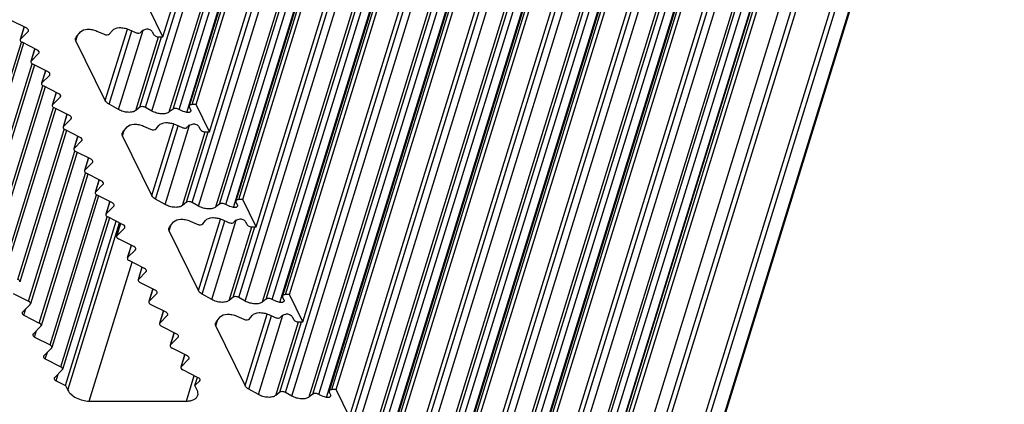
# Model space of a CAD drawing. Header units: millimetres. Extents: x 0 to 594, y 0 to 420.
# Tile 36 of 104: x 214 to 264, y 55 to 75. Entities that reach past the tile are written whole.
import ezdxf

# ---------------------------------------------------------------- set-up
doc = ezdxf.new("R2010")
doc.units = ezdxf.units.MM
doc.header["$LTSCALE"] = 32.67
doc.layers.get('0').update_dxf_attribs({"linetype": 'CONTINUOUS'})

msp = doc.modelspace()

# ---------------------------------------------------------------- linework, layer by layer
at = {"color": 7, "linetype": 'CONTINUOUS'}
for p, q in [((221.21575, 74.00887), (243.00172, 144.50829)), ((244.35028, 140.96628), (222.56431, 70.46686)), ((222.91788, 70.54029), (244.70385, 141.03971)), ((223.60423, 69.14167), (245.3902, 139.64109)), ((246.73876, 136.09907), (224.95279, 65.59965)), ((225.30636, 65.67308), (247.09233, 136.1725)), ((225.9927, 64.27446), (247.77867, 134.77388)), ((249.12723, 131.23187), (227.34126, 60.73244)), ((227.69484, 60.80588), (249.48081, 131.3053)), ((228.38118, 59.40725), (250.16715, 129.90668)), ((251.51571, 126.36466), (229.72974, 55.86524)), ((230.08332, 55.93867), (251.86929, 126.43809)), ((230.76966, 54.54005), (252.55563, 125.03947)), ((253.90419, 121.49745), (232.11822, 50.99803)), ((232.47179, 51.07146), (254.25776, 121.57089)), ((233.15814, 49.67284), (254.94411, 120.17226)), ((256.29267, 116.63025), (234.5067, 46.13083)), ((234.86027, 46.20426), (256.64624, 116.70368)), ((235.54662, 44.80564), (257.33259, 115.30506)), ((258.68097, 111.7634), (236.895, 41.26397)), ((237.24858, 41.33741), (259.03455, 111.83683)), ((237.93492, 39.93878), (259.72089, 110.4382)), ((239.63723, 36.46985), (261.4232, 106.96927)), ((261.06962, 106.89584), (239.28365, 36.39641)), ((240.32357, 35.07122), (262.10954, 105.57065)), ((264.32575, 101.01394), (242.53978, 30.51451)), ((221.21575, 74.00887), (220.5294, 75.40749)), ((214.23517, 74.4517), (213.44379, 74.85292)), ((214.10119, 74.51962), (213.89929, 73.86628)), ((213.91521, 73.89225), (214.31282, 74.29347)), ((216.768, 73.99027), (216.98692, 74.26195)), ((217.83229, 74.30707), (218.19566, 74.14604)), ((218.47745, 74.16108), (218.62252, 74.34112)), ((219.4679, 74.38624), (219.80377, 74.2374)), ((220.66971, 74.27697), (220.73264, 74.14873)), ((214.07738, 73.69117), (211.67824, 65.92756)), ((214.78424, 73.3328), (213.99286, 73.73402)), ((218.25893, 70.74309), (216.75584, 73.80607)), ((221.00851, 74.00887), (221.21575, 74.00887)), ((214.65027, 73.40073), (214.44837, 72.74738)), ((214.46429, 72.77336), (214.86189, 73.17457)), ((214.62646, 72.57227), (212.22732, 64.80866)), ((215.33346, 72.21384), (214.54194, 72.61512)), ((215.19944, 72.28178), (214.99752, 71.62834)), ((215.01343, 71.65431), (215.41111, 72.0556)), ((215.1755, 71.45328), (212.77639, 63.68977)), ((215.88246, 71.09487), (215.09108, 71.49608)), ((215.74849, 71.16279), (215.54659, 70.50944)), ((215.56251, 70.53542), (215.96011, 70.93663)), ((215.72458, 70.33438), (213.32547, 62.57087)), ((216.43154, 69.97597), (215.64016, 70.37718)), ((218.93744, 70.28721), (218.45187, 70.55889)), ((220.03242, 70.40312), (219.82709, 70.24209)), ((220.65074, 70.20804), (220.32897, 70.38808)), ((221.73019, 70.31176), (221.5404, 70.16292)), ((222.57204, 70.40043), (222.63497, 70.27219)), ((222.91788, 70.54029), (222.71064, 70.54029)), ((223.60423, 69.14167), (222.91788, 70.54029)), ((216.29756, 70.04389), (216.09567, 69.39055)), ((216.11158, 69.41652), (216.50919, 69.81773)), ((216.27365, 69.21549), (213.87455, 61.45197)), ((216.98061, 68.85707), (216.18924, 69.25828)), ((219.15648, 69.12307), (219.3754, 69.39474)), ((220.22077, 69.43986), (220.58413, 69.27884)), ((220.86593, 69.29388), (221.011, 69.47391)), ((221.85638, 69.51903), (222.19224, 69.37019)), ((223.05819, 69.40976), (223.12111, 69.28153)), ((223.39699, 69.14167), (223.60423, 69.14167)), ((216.84664, 68.92499), (216.64474, 68.27165)), ((216.66066, 68.29762), (217.05826, 68.69883)), ((220.64741, 65.87588), (219.14432, 68.93886)), ((217.52969, 67.73817), (216.73831, 68.13939)), ((216.82273, 68.09659), (214.42362, 60.33307)), ((217.39572, 67.80609), (217.19382, 67.15275)), ((217.20974, 67.17872), (217.60734, 67.57994)), ((217.3718, 66.97769), (214.9727, 59.21418)), ((218.07876, 66.61927), (217.28739, 67.02049)), ((217.94479, 66.6872), (217.74289, 66.03385)), ((217.75881, 66.05983), (218.15641, 66.46104)), ((217.92088, 65.85879), (215.52177, 58.09528)), ((218.62784, 65.50038), (217.83646, 65.90159)), ((221.32591, 65.42001), (220.84035, 65.69168)), ((225.30636, 65.67308), (225.09912, 65.67308)), ((225.9927, 64.27446), (225.30636, 65.67308)), ((218.49387, 65.5683), (218.29197, 64.91495)), ((218.30789, 64.94093), (218.70549, 65.34214)), ((222.4209, 65.53591), (222.21557, 65.37489)), ((223.03922, 65.34083), (222.71745, 65.52087)), ((224.11867, 65.44455), (223.92888, 65.29572)), ((224.96052, 65.53322), (225.02345, 65.40498)), ((218.46995, 64.73989), (216.07085, 56.97638)), ((219.17691, 64.38148), (218.38554, 64.78269)), ((223.2544, 64.42667), (223.39948, 64.60671)), ((224.24485, 64.65183), (224.58072, 64.50299)), ((216.22184, 56.14413), (218.82285, 64.56098)), ((219.04294, 64.4494), (218.84104, 63.79606)), ((218.85696, 63.82203), (219.25457, 64.22324)), ((221.54495, 64.25586), (221.76388, 64.52754)), ((222.60925, 64.57265), (222.97261, 64.41163)), ((225.44666, 64.54256), (225.50959, 64.41432)), ((225.78547, 64.27446), (225.9927, 64.27446)), ((219.72599, 63.26258), (218.93461, 63.66379)), ((223.03589, 61.00868), (221.53279, 64.07165)), ((219.59202, 63.3305), (219.39012, 62.67716)), ((219.40604, 62.70313), (219.80364, 63.10434)), ((220.27507, 62.14368), (219.48369, 62.5449)), ((220.14109, 62.2116), (219.93919, 61.55826)), ((219.95511, 61.58423), (220.35272, 61.98545)), ((220.82414, 61.02478), (220.03276, 61.426)), ((220.69017, 61.09271), (220.48827, 60.43936)), ((213.53867, 60.86655), (214.33005, 60.46534)), ((220.50419, 60.46534), (220.90179, 60.86655)), ((223.71439, 60.5528), (223.22883, 60.82448)), ((224.80937, 60.6687), (224.60405, 60.50768)), ((225.4277, 60.47363), (225.10593, 60.65366)), ((226.50715, 60.57735), (226.31736, 60.42851)), ((227.349, 60.66601), (227.41192, 60.53778)), ((227.69484, 60.80588), (227.4876, 60.80588)), ((228.38118, 59.40725), (227.69484, 60.80588)), ((214.4077, 60.3071), (214.0101, 59.90589)), ((221.37322, 59.90589), (220.58184, 60.3071)), ((214.08775, 59.74765), (214.87913, 59.34644)), ((221.23924, 59.97381), (221.03734, 59.32046)), ((221.05326, 59.34644), (221.45087, 59.74765)), ((223.93343, 59.38865), (224.15235, 59.66033)), ((224.99773, 59.70545), (225.36109, 59.54443)), ((225.64288, 59.55947), (225.78796, 59.7395)), ((226.63333, 59.78462), (226.9692, 59.63578)), ((227.83514, 59.67535), (227.89807, 59.54712)), ((214.95678, 59.1882), (214.55917, 58.78699)), ((221.92229, 58.78699), (221.13091, 59.1882)), ((225.42436, 56.14147), (223.92127, 59.20445)), ((228.17394, 59.40725), (228.38118, 59.40725)), ((214.63682, 58.62875), (215.4282, 58.22754)), ((221.78832, 58.85491), (221.58642, 58.20157)), ((221.60234, 58.22754), (221.99994, 58.62875)), ((215.50585, 58.0693), (215.10825, 57.66809)), ((222.47137, 57.66809), (221.67999, 58.0693)), ((222.33739, 57.73601), (222.1355, 57.08267)), ((215.1859, 57.50985), (215.97728, 57.10864)), ((222.15141, 57.10864), (222.54902, 57.50985)), ((216.05493, 56.95041), (215.65732, 56.54919)), ((223.02044, 56.54919), (222.22906, 56.95041)), ((222.85348, 56.14413), (222.9823, 56.56098)), ((215.73498, 56.39096), (216.22184, 56.14413)), ((216.22184, 56.14413), (216.33639, 55.9107)), ((222.85348, 56.14413), (223.09809, 56.39096)), ((222.96803, 55.9107), (222.85348, 56.14413)), ((226.10287, 55.68559), (225.61731, 55.95727)), ((227.19785, 55.8015), (226.99253, 55.64047)), ((227.81618, 55.60642), (227.4944, 55.78646)), ((228.89562, 55.71014), (228.70584, 55.5613)), ((229.73747, 55.79881), (229.8004, 55.67057)), ((230.08332, 55.93867), (229.87608, 55.93867)), ((230.76966, 54.54005), (230.08332, 55.93867)), ((217.43988, 55.35125), (222.41361, 55.35125))]:
    msp.add_line(p, q, dxfattribs=at)
at = {"color": 9, "linetype": 'CONTINUOUS'}
for p, q in [((220.32897, 70.38808), (242.11494, 140.8875)), ((221.73019, 70.31176), (243.51616, 140.81118)), ((222.04059, 70.28854), (243.82656, 140.78796)), ((222.71064, 70.54029), (244.49661, 141.03971)), ((220.65074, 70.20804), (242.43671, 140.70746)), ((221.5404, 70.16292), (243.32637, 140.66234)), ((222.43438, 70.13814), (244.22035, 140.63756)), ((222.71745, 65.52087), (244.50342, 136.02029)), ((223.03922, 65.34083), (244.82519, 135.84026)), ((223.92888, 65.29572), (245.71485, 135.79514)), ((224.11867, 65.44455), (245.90464, 135.94398)), ((224.42907, 65.42133), (246.21504, 135.92075)), ((224.82286, 65.27093), (246.60883, 135.77036)), ((225.09912, 65.67308), (246.88509, 136.1725)), ((227.4876, 60.80588), (249.27357, 131.3053)), ((225.10593, 60.65366), (246.8919, 131.15309)), ((225.4277, 60.47363), (247.21367, 130.97305)), ((226.31736, 60.42851), (248.10333, 130.92793)), ((226.50715, 60.57735), (248.29312, 131.07677)), ((226.81754, 60.55412), (248.60351, 131.05355)), ((227.21134, 60.40373), (248.99731, 130.90315)), ((227.4944, 55.78646), (249.28037, 126.28588)), ((228.89562, 55.71014), (250.68159, 126.20956)), ((229.20602, 55.68692), (250.99199, 126.18634)), ((229.87608, 55.93867), (251.66205, 126.43809)), ((227.81618, 55.60642), (249.60215, 126.10584)), ((228.70584, 55.5613), (250.4918, 126.06072)), ((229.59982, 55.53652), (251.38579, 126.03594)), ((229.88288, 50.91925), (251.66885, 121.41867)), ((230.20466, 50.73922), (251.99062, 121.23864)), ((231.09431, 50.6941), (252.88028, 121.19352)), ((231.2841, 50.84294), (253.07007, 121.34236)), ((231.5945, 50.81971), (253.38047, 121.31913)), ((231.9883, 50.66932), (253.77427, 121.16874)), ((232.26456, 51.07146), (254.05052, 121.57089)), ((232.27136, 46.05205), (254.05733, 116.55147)), ((234.65303, 46.20426), (256.439, 116.70368)), ((232.59313, 45.87201), (254.3791, 116.37143)), ((233.48279, 45.82689), (255.26876, 116.32631)), ((233.67258, 45.97573), (255.45855, 116.47515)), ((233.98298, 45.95251), (255.76895, 116.45193)), ((234.37677, 45.80211), (256.16274, 116.30153)), ((234.65966, 41.18519), (256.44563, 111.68462)), ((234.98144, 41.00516), (256.76741, 111.50458)), ((236.06088, 41.10888), (257.84685, 111.6083)), ((236.37128, 41.08565), (258.15725, 111.58508)), ((237.04134, 41.33741), (258.82731, 111.83683)), ((235.8711, 40.96004), (257.65706, 111.45946)), ((236.76508, 40.93526), (258.55105, 111.43468)), ((239.42999, 36.46985), (261.21596, 106.96927)), ((237.04832, 36.31763), (258.83429, 106.81706)), ((237.37009, 36.1376), (259.15606, 106.63702)), ((238.25975, 36.09248), (260.04572, 106.5919)), ((238.44954, 36.24132), (260.2355, 106.74074)), ((238.75993, 36.21809), (260.5459, 106.71752)), ((239.15373, 36.0677), (260.9397, 106.56712)), ((239.91214, 31.68656), (261.69811, 102.18598)), ((240.13284, 31.57467), (261.9188, 102.07409)), ((241.87364, 31.57467), (263.65961, 102.07409)), ((242.09434, 31.46278), (263.88031, 101.9622)), ((242.5336, 30.56766), (264.31957, 101.06708)), ((213.91521, 73.89225), (214.10802, 74.51617)), ((214.31282, 74.29347), (214.32153, 74.32167)), ((218.25893, 70.74309), (219.392, 74.40969)), ((218.45188, 70.55889), (219.61454, 74.32126)), ((218.93744, 70.28721), (220.19512, 74.35708)), ((211.58467, 66.05983), (213.95938, 73.74437)), ((216.75584, 73.80607), (216.8406, 74.08037)), ((219.82709, 70.24209), (220.99263, 74.01378)), ((220.03242, 70.40312), (221.14668, 74.00887)), ((214.46429, 72.77336), (214.65709, 73.39727)), ((214.86189, 73.17457), (214.87061, 73.20277)), ((212.13375, 64.94093), (214.50845, 72.62547)), ((215.01343, 71.65431), (215.20627, 72.27832)), ((215.41111, 72.0556), (215.41982, 72.0838)), ((212.68283, 63.82203), (215.05749, 71.50646)), ((215.56251, 70.53542), (215.75531, 71.15933)), ((215.96011, 70.93663), (215.96883, 70.96483)), ((213.2319, 62.70313), (215.60657, 70.38756)), ((216.11158, 69.41652), (216.30439, 70.04043)), ((216.50919, 69.81773), (216.5179, 69.84593)), ((213.78098, 61.58423), (216.15564, 69.26866)), ((219.14432, 68.93886), (219.22908, 69.21317)), ((220.64741, 65.87588), (221.78048, 69.54249)), ((220.84036, 65.69168), (222.00302, 69.45405)), ((221.32591, 65.42001), (222.5836, 69.48988)), ((222.21557, 65.37489), (223.38111, 69.14657)), ((222.4209, 65.53591), (223.53516, 69.14167)), ((216.66066, 68.29762), (216.85346, 68.92153)), ((217.05826, 68.69883), (217.06698, 68.72704)), ((214.33005, 60.46534), (216.70472, 68.14977)), ((217.20974, 67.17872), (217.40254, 67.80263)), ((217.60734, 67.57994), (217.61605, 67.60814)), ((214.87913, 59.34644), (217.2538, 67.03087)), ((217.75881, 66.05983), (217.95161, 66.68374)), ((218.15641, 66.46104), (218.16513, 66.48924)), ((215.4282, 58.22754), (217.80287, 65.91197)), ((218.30789, 64.94093), (218.50069, 65.56484)), ((218.70549, 65.34214), (218.7142, 65.37034)), ((215.97728, 57.10864), (218.35195, 64.79307)), ((223.03589, 61.00868), (224.16895, 64.67528)), ((223.22883, 60.82447), (224.39149, 64.58684)), ((223.71439, 60.5528), (224.97208, 64.62267)), ((216.33639, 55.9107), (218.98425, 64.47916)), ((218.85696, 63.82203), (219.04976, 64.44594)), ((219.25457, 64.22324), (219.26328, 64.25144)), ((221.53279, 64.07166), (221.61756, 64.34596)), ((224.60405, 60.50768), (225.76959, 64.27937)), ((224.80937, 60.6687), (225.92364, 64.27446)), ((219.40604, 62.70313), (219.59884, 63.32704)), ((219.80364, 63.10434), (219.81236, 63.13255)), ((217.43988, 55.35125), (219.63862, 62.46635)), ((219.95511, 61.58423), (220.14792, 62.20814)), ((220.35272, 61.98545), (220.36143, 62.01365)), ((220.50419, 60.46534), (220.69699, 61.08925)), ((220.90179, 60.86655), (220.91051, 60.89475)), ((214.08775, 59.74765), (214.19399, 60.09145)), ((221.05326, 59.34644), (221.24607, 59.97035)), ((221.45087, 59.74765), (221.45958, 59.77585)), ((225.42436, 56.14147), (226.55743, 59.80808)), ((225.61731, 55.95727), (226.77997, 59.71964)), ((226.10287, 55.68559), (227.36056, 59.75547)), ((223.92127, 59.20445), (224.00604, 59.47875)), ((226.99253, 55.64048), (228.15807, 59.41216)), ((227.19785, 55.8015), (228.31211, 59.40725)), ((214.63682, 58.62875), (214.74307, 58.97255)), ((221.60234, 58.22754), (221.79514, 58.85145)), ((221.99994, 58.62875), (222.00866, 58.65695)), ((215.1859, 57.50985), (215.29214, 57.85365)), ((222.15141, 57.10864), (222.34422, 57.73255)), ((222.54902, 57.50985), (222.55773, 57.53806)), ((215.73498, 56.39096), (215.84122, 56.73475)), ((222.41361, 55.35125), (222.81586, 56.65291)), ((223.09809, 56.39096), (223.10681, 56.41916))]:
    msp.add_line(p, q, dxfattribs=at)
at = {"color": 7, "linetype": 'CONTINUOUS'}
for points, knots in [([(214.32865, 74.31947), (214.33566, 74.34212), (214.3139, 74.40461), (214.26488, 74.43664), (214.23517, 74.4517)], [0, 0, 0, 0, 0.41574782, 1, 1, 1, 1]), ([(216.98692, 74.26195), (217.066, 74.36008), (217.29931, 74.42072), (217.58876, 74.39293), (217.75317, 74.34213), (217.83229, 74.30707)], [0, 0, 0, 0, 0.42684596, 0.70688055, 1, 1, 1, 1]), ([(218.62252, 74.34112), (218.7016, 74.43925), (218.93491, 74.49989), (219.22436, 74.4721), (219.38877, 74.4213), (219.4679, 74.38624)], [0, 0, 0, 0, 0.42684584, 0.70688044, 1, 1, 1, 1]), ([(219.80377, 74.2374), (219.8314, 74.22515), (219.88889, 74.20786), (219.98796, 74.19938), (220.06895, 74.22449), (220.09137, 74.26062)], [0, 0, 0, 0, 0.29805037, 0.58074648, 1, 1, 1, 1]), ([(220.09137, 74.26062), (220.10275, 74.27895), (220.166, 74.35494), (220.26324, 74.39446), (220.33756, 74.41102)], [0, 0, 0, 0, 0.22076569, 1, 1, 1, 1]), ([(220.33756, 74.41102), (220.40101, 74.42516), (220.50548, 74.40817), (220.61493, 74.34725), (220.65768, 74.30148), (220.66971, 74.27697)], [0, 0, 0, 0, 0.51896423, 0.78207426, 1, 1, 1, 1]), ([(213.89938, 73.86625), (213.89237, 73.8436), (213.91413, 73.78111), (213.96315, 73.74908), (213.99286, 73.73402)], [0, 0, 0, 0, 0.41574767, 1, 1, 1, 1]), ([(216.75584, 73.80607), (216.75039, 73.81718), (216.73324, 73.85888), (216.73068, 73.9076), (216.74038, 73.93893)], [0, 0, 0, 0, 0.27406005, 1, 1, 1, 1]), ([(218.19566, 74.14604), (218.2469, 74.12334), (218.34297, 74.10034), (218.45109, 74.12837), (218.47745, 74.16108)], [0, 0, 0, 0, 0.57156459, 1, 1, 1, 1]), ([(220.73264, 74.14873), (220.75428, 74.10464), (220.84587, 74.03548), (220.95131, 74.00887), (221.00851, 74.00887)], [0, 0, 0, 0, 0.4619649, 1, 1, 1, 1]), ([(214.87773, 73.20057), (214.88473, 73.22322), (214.86297, 73.28571), (214.81396, 73.31774), (214.78424, 73.3328)], [0, 0, 0, 0, 0.41574782, 1, 1, 1, 1]), ([(214.44845, 72.74735), (214.44145, 72.72471), (214.46321, 72.66221), (214.51222, 72.63019), (214.54194, 72.61512)], [0, 0, 0, 0, 0.41574767, 1, 1, 1, 1]), ([(215.42694, 72.0816), (215.43395, 72.10425), (215.41219, 72.16675), (215.36317, 72.19877), (215.33346, 72.21384)], [0, 0, 0, 0, 0.41574782, 1, 1, 1, 1]), ([(214.9976, 71.62831), (214.99059, 71.60567), (215.01235, 71.54317), (215.06137, 71.51114), (215.09108, 71.49608)], [0, 0, 0, 0, 0.41574767, 1, 1, 1, 1]), ([(215.97595, 70.96263), (215.98295, 70.98528), (215.96119, 71.04778), (215.91218, 71.0798), (215.88246, 71.09487)], [0, 0, 0, 0, 0.41574782, 1, 1, 1, 1]), ([(218.45187, 70.55889), (218.42991, 70.57118), (218.35456, 70.61893), (218.28731, 70.68527), (218.25893, 70.74309)], [0, 0, 0, 0, 0.28095228, 1, 1, 1, 1]), ([(215.54668, 70.50942), (215.53967, 70.48677), (215.56143, 70.42427), (215.61044, 70.39225), (215.64016, 70.37718)], [0, 0, 0, 0, 0.41574767, 1, 1, 1, 1]), ([(219.82709, 70.24209), (219.77775, 70.2034), (219.64393, 70.14972), (219.41786, 70.13591), (219.17217, 70.17999), (219.0123, 70.24533), (218.93744, 70.28721)], [0, 0, 0, 0, 0.20211327, 0.44858369, 0.72348986, 1, 1, 1, 1]), ([(220.32897, 70.38808), (220.27952, 70.41575), (220.1801, 70.44594), (220.06839, 70.43133), (220.03242, 70.40312)], [0, 0, 0, 0, 0.55351403, 1, 1, 1, 1]), ([(221.5404, 70.16292), (221.49106, 70.12423), (221.35724, 70.07055), (221.13117, 70.05674), (220.88548, 70.10082), (220.72561, 70.16615), (220.65074, 70.20804)], [0, 0, 0, 0, 0.20211324, 0.4485836, 0.72348979, 1, 1, 1, 1]), ([(222.04059, 70.28854), (221.9903, 70.31993), (221.88652, 70.35446), (221.76818, 70.34155), (221.73019, 70.31176)], [0, 0, 0, 0, 0.55115231, 1, 1, 1, 1]), ([(222.43438, 70.13814), (222.39932, 70.14455), (222.26198, 70.17646), (222.12992, 70.23277), (222.04059, 70.28854)], [0, 0, 0, 0, 0.25291068, 1, 1, 1, 1]), ([(222.64258, 70.20579), (222.63341, 70.17528), (222.58058, 70.13928), (222.50443, 70.13044), (222.45816, 70.13379), (222.43438, 70.13814)], [0, 0, 0, 0, 0.41062636, 0.68853223, 1, 1, 1, 1]), ([(222.56432, 70.46685), (222.55954, 70.45113), (222.56083, 70.42682), (222.56933, 70.40594), (222.57204, 70.40043)], [0, 0, 0, 0, 0.72780144, 1, 1, 1, 1]), ([(222.71064, 70.54029), (222.67781, 70.54029), (222.61921, 70.53358), (222.57142, 70.49021), (222.56432, 70.46685)], [0, 0, 0, 0, 0.573494, 1, 1, 1, 1]), ([(222.63497, 70.27219), (222.63767, 70.26669), (222.64614, 70.24581), (222.64731, 70.22154), (222.64258, 70.20579)], [0, 0, 0, 0, 0.27142892, 1, 1, 1, 1]), ([(216.52502, 69.84373), (216.53203, 69.86638), (216.51027, 69.92888), (216.46125, 69.9609), (216.43154, 69.97597)], [0, 0, 0, 0, 0.41574782, 1, 1, 1, 1]), ([(216.09575, 69.39052), (216.08874, 69.36787), (216.11051, 69.30537), (216.15952, 69.27335), (216.18924, 69.25828)], [0, 0, 0, 0, 0.41574767, 1, 1, 1, 1]), ([(219.3754, 69.39474), (219.45448, 69.49288), (219.68779, 69.55352), (219.97724, 69.52573), (220.14165, 69.47493), (220.22077, 69.43986)], [0, 0, 0, 0, 0.42684596, 0.70688055, 1, 1, 1, 1]), ([(220.58413, 69.27884), (220.63537, 69.25613), (220.73145, 69.23313), (220.83957, 69.26117), (220.86593, 69.29388)], [0, 0, 0, 0, 0.57156459, 1, 1, 1, 1]), ([(221.011, 69.47391), (221.09008, 69.57205), (221.32339, 69.63269), (221.61284, 69.6049), (221.77725, 69.5541), (221.85638, 69.51903)], [0, 0, 0, 0, 0.42684584, 0.70688044, 1, 1, 1, 1]), ([(222.19224, 69.37019), (222.21988, 69.35795), (222.27737, 69.34066), (222.37644, 69.33217), (222.45743, 69.35729), (222.47985, 69.39342)], [0, 0, 0, 0, 0.29805037, 0.58074648, 1, 1, 1, 1]), ([(222.47985, 69.39342), (222.49122, 69.41175), (222.55448, 69.48774), (222.65172, 69.52725), (222.72604, 69.54381)], [0, 0, 0, 0, 0.22076569, 1, 1, 1, 1]), ([(222.72604, 69.54381), (222.78949, 69.55795), (222.89396, 69.54096), (223.0034, 69.48005), (223.04616, 69.43427), (223.05819, 69.40976)], [0, 0, 0, 0, 0.51896423, 0.78207426, 1, 1, 1, 1]), ([(223.12111, 69.28153), (223.14275, 69.23743), (223.23435, 69.16828), (223.33978, 69.14167), (223.39699, 69.14167)], [0, 0, 0, 0, 0.4619649, 1, 1, 1, 1]), ([(217.0741, 68.72484), (217.0811, 68.74748), (217.05934, 68.80998), (217.01033, 68.842), (216.98061, 68.85707)], [0, 0, 0, 0, 0.41574782, 1, 1, 1, 1]), ([(219.14432, 68.93886), (219.13886, 68.94998), (219.12172, 68.99168), (219.11916, 69.0404), (219.12886, 69.07173)], [0, 0, 0, 0, 0.27406005, 1, 1, 1, 1]), ([(216.64483, 68.27162), (216.63782, 68.24897), (216.65958, 68.18648), (216.70859, 68.15445), (216.73831, 68.13939)], [0, 0, 0, 0, 0.41574767, 1, 1, 1, 1]), ([(217.62317, 67.60594), (217.63018, 67.62859), (217.60842, 67.69108), (217.5594, 67.72311), (217.52969, 67.73817)], [0, 0, 0, 0, 0.41574782, 1, 1, 1, 1]), ([(217.1939, 67.15272), (217.18689, 67.13007), (217.20866, 67.06758), (217.25767, 67.03555), (217.28739, 67.02049)], [0, 0, 0, 0, 0.41574767, 1, 1, 1, 1]), ([(218.17225, 66.48704), (218.17926, 66.50969), (218.15749, 66.57218), (218.10848, 66.60421), (218.07876, 66.61927)], [0, 0, 0, 0, 0.41574782, 1, 1, 1, 1]), ([(217.74298, 66.03382), (217.73597, 66.01118), (217.75773, 65.94868), (217.80675, 65.91665), (217.83646, 65.90159)], [0, 0, 0, 0, 0.41574767, 1, 1, 1, 1]), ([(220.84035, 65.69168), (220.81839, 65.70397), (220.74304, 65.75172), (220.67578, 65.81806), (220.64741, 65.87588)], [0, 0, 0, 0, 0.28095228, 1, 1, 1, 1]), ([(224.9528, 65.59965), (224.94802, 65.58392), (224.94931, 65.55961), (224.95781, 65.53874), (224.96052, 65.53322)], [0, 0, 0, 0, 0.72780144, 1, 1, 1, 1]), ([(225.09912, 65.67308), (225.06629, 65.67308), (225.00768, 65.66638), (224.9599, 65.62301), (224.9528, 65.59965)], [0, 0, 0, 0, 0.573494, 1, 1, 1, 1]), ([(218.72132, 65.36814), (218.72833, 65.39079), (218.70657, 65.45329), (218.65756, 65.48531), (218.62784, 65.50038)], [0, 0, 0, 0, 0.41574782, 1, 1, 1, 1]), ([(222.21557, 65.37489), (222.16623, 65.33619), (222.03241, 65.28252), (221.80634, 65.26871), (221.56065, 65.31278), (221.40078, 65.37812), (221.32591, 65.42001)], [0, 0, 0, 0, 0.20211327, 0.44858369, 0.72348986, 1, 1, 1, 1]), ([(222.71745, 65.52087), (222.66799, 65.54854), (222.56858, 65.57873), (222.45687, 65.56412), (222.4209, 65.53591)], [0, 0, 0, 0, 0.55351403, 1, 1, 1, 1]), ([(223.92888, 65.29572), (223.87954, 65.25702), (223.74572, 65.20335), (223.51965, 65.18954), (223.27396, 65.23361), (223.11409, 65.29895), (223.03922, 65.34083)], [0, 0, 0, 0, 0.20211324, 0.4485836, 0.72348979, 1, 1, 1, 1]), ([(224.42907, 65.42133), (224.37878, 65.45272), (224.275, 65.48726), (224.15666, 65.47434), (224.11867, 65.44455)], [0, 0, 0, 0, 0.55115231, 1, 1, 1, 1]), ([(224.82286, 65.27093), (224.78779, 65.27735), (224.65046, 65.30926), (224.5184, 65.36557), (224.42907, 65.42133)], [0, 0, 0, 0, 0.25291068, 1, 1, 1, 1]), ([(225.03106, 65.33859), (225.02189, 65.30808), (224.96905, 65.27207), (224.89291, 65.26324), (224.84664, 65.26659), (224.82286, 65.27093)], [0, 0, 0, 0, 0.41062636, 0.68853223, 1, 1, 1, 1]), ([(225.02345, 65.40498), (225.02614, 65.39949), (225.03462, 65.3786), (225.03579, 65.35433), (225.03106, 65.33859)], [0, 0, 0, 0, 0.27142892, 1, 1, 1, 1]), ([(218.29205, 64.91493), (218.28504, 64.89228), (218.30681, 64.82978), (218.35582, 64.79776), (218.38554, 64.78269)], [0, 0, 0, 0, 0.41574767, 1, 1, 1, 1]), ([(221.76388, 64.52754), (221.84295, 64.62567), (222.07626, 64.68631), (222.36571, 64.65852), (222.53012, 64.60772), (222.60925, 64.57265)], [0, 0, 0, 0, 0.42684596, 0.70688055, 1, 1, 1, 1]), ([(223.39948, 64.60671), (223.47856, 64.70484), (223.71187, 64.76548), (224.00132, 64.73769), (224.16573, 64.68689), (224.24485, 64.65183)], [0, 0, 0, 0, 0.42684584, 0.70688044, 1, 1, 1, 1]), ([(224.86833, 64.52621), (224.8797, 64.54454), (224.94296, 64.62053), (225.0402, 64.66004), (225.11452, 64.67661)], [0, 0, 0, 0, 0.22076569, 1, 1, 1, 1]), ([(225.11452, 64.67661), (225.17797, 64.69075), (225.28244, 64.67376), (225.39188, 64.61284), (225.43464, 64.56706), (225.44666, 64.54256)], [0, 0, 0, 0, 0.51896423, 0.78207426, 1, 1, 1, 1]), ([(219.2704, 64.24924), (219.27741, 64.27189), (219.25564, 64.33439), (219.20663, 64.36641), (219.17691, 64.38148)], [0, 0, 0, 0, 0.41574782, 1, 1, 1, 1]), ([(221.53279, 64.07165), (221.52734, 64.08277), (221.5102, 64.12447), (221.50764, 64.17319), (221.51733, 64.20452)], [0, 0, 0, 0, 0.27406005, 1, 1, 1, 1]), ([(222.97261, 64.41163), (223.02385, 64.38893), (223.11992, 64.36593), (223.22804, 64.39396), (223.2544, 64.42667)], [0, 0, 0, 0, 0.57156459, 1, 1, 1, 1]), ([(224.58072, 64.50299), (224.60836, 64.49074), (224.66585, 64.47345), (224.76492, 64.46497), (224.84591, 64.49008), (224.86833, 64.52621)], [0, 0, 0, 0, 0.29805037, 0.58074648, 1, 1, 1, 1]), ([(225.50959, 64.41432), (225.53123, 64.37023), (225.62282, 64.30107), (225.72826, 64.27446), (225.78547, 64.27446)], [0, 0, 0, 0, 0.4619649, 1, 1, 1, 1]), ([(218.84113, 63.79603), (218.83412, 63.77338), (218.85588, 63.71088), (218.9049, 63.67886), (218.93461, 63.66379)], [0, 0, 0, 0, 0.41574767, 1, 1, 1, 1]), ([(219.81947, 63.13035), (219.82648, 63.15299), (219.80472, 63.21549), (219.75571, 63.24751), (219.72599, 63.26258)], [0, 0, 0, 0, 0.41574782, 1, 1, 1, 1]), ([(219.3902, 62.67713), (219.3832, 62.65448), (219.40496, 62.59199), (219.45397, 62.55996), (219.48369, 62.5449)], [0, 0, 0, 0, 0.41574767, 1, 1, 1, 1]), ([(220.36855, 62.01145), (220.37556, 62.0341), (220.35379, 62.09659), (220.30478, 62.12862), (220.27507, 62.14368)], [0, 0, 0, 0, 0.41574782, 1, 1, 1, 1]), ([(213.87446, 61.452), (213.88147, 61.47465), (213.85971, 61.53714), (213.81069, 61.56917), (213.78098, 61.58423)], [0, 0, 0, 0, 0.41574767, 1, 1, 1, 1]), ([(219.93928, 61.55823), (219.93227, 61.53558), (219.95403, 61.47309), (220.00305, 61.44106), (220.03276, 61.426)], [0, 0, 0, 0, 0.41574767, 1, 1, 1, 1]), ([(220.91762, 60.89255), (220.92463, 60.9152), (220.90287, 60.97769), (220.85386, 61.00972), (220.82414, 61.02478)], [0, 0, 0, 0, 0.41574782, 1, 1, 1, 1]), ([(223.22883, 60.82448), (223.20687, 60.83677), (223.13151, 60.88451), (223.06426, 60.95085), (223.03589, 61.00868)], [0, 0, 0, 0, 0.28095228, 1, 1, 1, 1]), ([(224.60405, 60.50768), (224.55471, 60.46899), (224.42088, 60.41531), (224.19481, 60.4015), (223.94913, 60.44558), (223.78925, 60.51091), (223.71439, 60.5528)], [0, 0, 0, 0, 0.20211327, 0.44858369, 0.72348986, 1, 1, 1, 1]), ([(225.10593, 60.65366), (225.05647, 60.68133), (224.95705, 60.71152), (224.84534, 60.69691), (224.80937, 60.6687)], [0, 0, 0, 0, 0.55351403, 1, 1, 1, 1]), ([(226.81754, 60.55412), (226.76726, 60.58551), (226.66348, 60.62005), (226.54513, 60.60714), (226.50715, 60.57735)], [0, 0, 0, 0, 0.55115231, 1, 1, 1, 1]), ([(227.21134, 60.40373), (227.17627, 60.41014), (227.03894, 60.44205), (226.90688, 60.49836), (226.81754, 60.55412)], [0, 0, 0, 0, 0.25291068, 1, 1, 1, 1]), ([(227.34128, 60.73244), (227.3365, 60.71672), (227.33779, 60.69241), (227.34629, 60.67153), (227.349, 60.66601)], [0, 0, 0, 0, 0.72780144, 1, 1, 1, 1]), ([(227.4876, 60.80588), (227.45477, 60.80588), (227.39616, 60.79917), (227.34838, 60.7558), (227.34128, 60.73244)], [0, 0, 0, 0, 0.573494, 1, 1, 1, 1]), ([(214.42354, 60.3331), (214.43054, 60.35575), (214.40878, 60.41825), (214.35977, 60.45027), (214.33005, 60.46534)], [0, 0, 0, 0, 0.41574732, 1, 1, 1, 1]), ([(220.48835, 60.43933), (220.48135, 60.41669), (220.50311, 60.35419), (220.55212, 60.32217), (220.58184, 60.3071)], [0, 0, 0, 0, 0.41574787, 1, 1, 1, 1]), ([(226.31736, 60.42851), (226.26802, 60.38982), (226.13419, 60.33614), (225.90812, 60.32233), (225.66244, 60.36641), (225.50256, 60.43174), (225.4277, 60.47363)], [0, 0, 0, 0, 0.20211324, 0.4485836, 0.72348979, 1, 1, 1, 1]), ([(227.41954, 60.47138), (227.41037, 60.44087), (227.35753, 60.40486), (227.28139, 60.39603), (227.23511, 60.39938), (227.21134, 60.40373)], [0, 0, 0, 0, 0.41062636, 0.68853223, 1, 1, 1, 1]), ([(227.41192, 60.53778), (227.41462, 60.53228), (227.42309, 60.5114), (227.42427, 60.48713), (227.41954, 60.47138)], [0, 0, 0, 0, 0.27142892, 1, 1, 1, 1]), ([(213.99427, 59.87989), (213.98726, 59.85724), (214.00902, 59.79474), (214.05803, 59.76272), (214.08775, 59.74765)], [0, 0, 0, 0, 0.41574767, 1, 1, 1, 1]), ([(221.4667, 59.77365), (221.47371, 59.7963), (221.45195, 59.8588), (221.40293, 59.89082), (221.37322, 59.90589)], [0, 0, 0, 0, 0.41574782, 1, 1, 1, 1]), ([(224.15235, 59.66033), (224.23143, 59.75847), (224.46474, 59.8191), (224.75419, 59.79131), (224.9186, 59.74051), (224.99773, 59.70545)], [0, 0, 0, 0, 0.42684596, 0.70688055, 1, 1, 1, 1]), ([(225.36109, 59.54443), (225.41233, 59.52172), (225.5084, 59.49872), (225.61652, 59.52675), (225.64288, 59.55947)], [0, 0, 0, 0, 0.57156459, 1, 1, 1, 1]), ([(225.78796, 59.7395), (225.86704, 59.83764), (226.10035, 59.89828), (226.3898, 59.87049), (226.55421, 59.81968), (226.63333, 59.78462)], [0, 0, 0, 0, 0.42684584, 0.70688044, 1, 1, 1, 1]), ([(226.9692, 59.63578), (226.99684, 59.62353), (227.05432, 59.60624), (227.1534, 59.59776), (227.23438, 59.62287), (227.2568, 59.65901)], [0, 0, 0, 0, 0.29805037, 0.58074648, 1, 1, 1, 1]), ([(227.2568, 59.65901), (227.26818, 59.67734), (227.33143, 59.75332), (227.42868, 59.79284), (227.50299, 59.8094)], [0, 0, 0, 0, 0.22076569, 1, 1, 1, 1]), ([(227.50299, 59.8094), (227.56644, 59.82354), (227.67091, 59.80655), (227.78036, 59.74564), (227.82312, 59.69986), (227.83514, 59.67535)], [0, 0, 0, 0, 0.51896423, 0.78207426, 1, 1, 1, 1]), ([(227.89807, 59.54712), (227.91971, 59.50302), (228.0113, 59.43386), (228.11674, 59.40725), (228.17394, 59.40725)], [0, 0, 0, 0, 0.4619649, 1, 1, 1, 1]), ([(214.97261, 59.2142), (214.97962, 59.23685), (214.95786, 59.29935), (214.90884, 59.33137), (214.87913, 59.34644)], [0, 0, 0, 0, 0.41574767, 1, 1, 1, 1]), ([(221.03743, 59.32044), (221.03042, 59.29779), (221.05218, 59.23529), (221.1012, 59.20327), (221.13091, 59.1882)], [0, 0, 0, 0, 0.41574767, 1, 1, 1, 1]), ([(223.92127, 59.20445), (223.91582, 59.21556), (223.89867, 59.25727), (223.89611, 59.30599), (223.90581, 59.33731)], [0, 0, 0, 0, 0.27406005, 1, 1, 1, 1]), ([(214.54334, 58.76099), (214.53633, 58.73834), (214.5581, 58.67584), (214.60711, 58.64382), (214.63682, 58.62875)], [0, 0, 0, 0, 0.41574767, 1, 1, 1, 1]), ([(222.01578, 58.65475), (222.02278, 58.6774), (222.00102, 58.7399), (221.95201, 58.77192), (221.92229, 58.78699)], [0, 0, 0, 0, 0.41574782, 1, 1, 1, 1]), ([(215.52169, 58.0953), (215.52869, 58.11795), (215.50693, 58.18045), (215.45792, 58.21248), (215.4282, 58.22754)], [0, 0, 0, 0, 0.41574732, 1, 1, 1, 1]), ([(221.5865, 58.20154), (221.5795, 58.17889), (221.60126, 58.11639), (221.65027, 58.08437), (221.67999, 58.0693)], [0, 0, 0, 0, 0.41574787, 1, 1, 1, 1]), ([(215.09242, 57.64209), (215.08541, 57.61944), (215.10717, 57.55694), (215.15618, 57.52492), (215.1859, 57.50985)], [0, 0, 0, 0, 0.41574767, 1, 1, 1, 1]), ([(222.56485, 57.53586), (222.57186, 57.5585), (222.5501, 57.621), (222.50108, 57.65303), (222.47137, 57.66809)], [0, 0, 0, 0, 0.41574782, 1, 1, 1, 1]), ([(216.07076, 56.97641), (216.07777, 56.99906), (216.05601, 57.06155), (216.00699, 57.09358), (215.97728, 57.10864)], [0, 0, 0, 0, 0.41574767, 1, 1, 1, 1]), ([(222.13558, 57.08264), (222.12857, 57.05999), (222.15033, 56.9975), (222.19935, 56.96547), (222.22906, 56.95041)], [0, 0, 0, 0, 0.41574767, 1, 1, 1, 1]), ([(215.64149, 56.52319), (215.63448, 56.50054), (215.65625, 56.43805), (215.70526, 56.40602), (215.73498, 56.39096)], [0, 0, 0, 0, 0.41574767, 1, 1, 1, 1]), ([(223.11393, 56.41696), (223.12093, 56.43961), (223.09917, 56.5021), (223.05016, 56.53413), (223.02044, 56.54919)], [0, 0, 0, 0, 0.41574782, 1, 1, 1, 1]), ([(225.61731, 55.95727), (225.59534, 55.96956), (225.51999, 56.01731), (225.45274, 56.08365), (225.42436, 56.14147)], [0, 0, 0, 0, 0.28095228, 1, 1, 1, 1]), ([(216.33639, 55.9107), (216.37637, 55.82922), (216.50865, 55.67325), (216.77536, 55.4999), (217.0955, 55.38236), (217.32627, 55.35125), (217.43988, 55.35125)], [0, 0, 0, 0, 0.21147963, 0.46335591, 0.73526341, 1, 1, 1, 1]), ([(222.41361, 55.35125), (222.48406, 55.35125), (222.61675, 55.36245), (222.79507, 55.41845), (222.93094, 55.5116), (222.98511, 55.60017), (222.99896, 55.64497)], [0, 0, 0, 0, 0.30375218, 0.56998946, 0.7977859, 1, 1, 1, 1]), ([(222.99896, 55.64497), (223.01167, 55.68613), (223.01849, 55.77984), (222.98907, 55.86783), (222.96803, 55.9107)], [0, 0, 0, 0, 0.47424512, 1, 1, 1, 1]), ([(226.99253, 55.64047), (226.94319, 55.60178), (226.80936, 55.5481), (226.58329, 55.5343), (226.33761, 55.57837), (226.17773, 55.64371), (226.10287, 55.68559)], [0, 0, 0, 0, 0.20211327, 0.44858369, 0.72348986, 1, 1, 1, 1]), ([(227.4944, 55.78646), (227.44495, 55.81413), (227.34553, 55.84432), (227.23382, 55.82971), (227.19785, 55.8015)], [0, 0, 0, 0, 0.55351403, 1, 1, 1, 1]), ([(228.70584, 55.5613), (228.6565, 55.52261), (228.52267, 55.46893), (228.2966, 55.45512), (228.05092, 55.4992), (227.89104, 55.56454), (227.81618, 55.60642)], [0, 0, 0, 0, 0.20211324, 0.4485836, 0.72348979, 1, 1, 1, 1]), ([(229.20602, 55.68692), (229.15573, 55.71831), (229.05196, 55.75285), (228.93361, 55.73993), (228.89562, 55.71014)], [0, 0, 0, 0, 0.55115231, 1, 1, 1, 1]), ([(229.59982, 55.53652), (229.56475, 55.54294), (229.42741, 55.57485), (229.29536, 55.63115), (229.20602, 55.68692)], [0, 0, 0, 0, 0.25291068, 1, 1, 1, 1]), ([(229.80802, 55.60418), (229.79885, 55.57366), (229.74601, 55.53766), (229.66987, 55.52882), (229.62359, 55.53218), (229.59982, 55.53652)], [0, 0, 0, 0, 0.41062636, 0.68853223, 1, 1, 1, 1]), ([(229.72976, 55.86523), (229.72498, 55.84951), (229.72627, 55.8252), (229.73477, 55.80432), (229.73747, 55.79881)], [0, 0, 0, 0, 0.72780144, 1, 1, 1, 1]), ([(229.87608, 55.93867), (229.84325, 55.93867), (229.78464, 55.93197), (229.73686, 55.88859), (229.72976, 55.86523)], [0, 0, 0, 0, 0.573494, 1, 1, 1, 1]), ([(229.8004, 55.67057), (229.8031, 55.66507), (229.81157, 55.64419), (229.81275, 55.61992), (229.80802, 55.60418)], [0, 0, 0, 0, 0.27142892, 1, 1, 1, 1])]:
    msp.add_open_spline(points, degree=3, knots=knots, dxfattribs=at)
for points in [[(214.31282, 74.29347), (214.31996, 74.30067), (214.32565, 74.30977), (214.32865, 74.31947)], [(213.91521, 73.89225), (213.90807, 73.88505), (213.90238, 73.87595), (213.89938, 73.86625)], [(216.74038, 73.93893), (216.74612, 73.9575), (216.75581, 73.97514), (216.768, 73.99027)], [(214.86189, 73.17457), (214.86903, 73.18178), (214.87473, 73.19088), (214.87773, 73.20057)], [(214.46429, 72.77336), (214.45715, 72.76615), (214.45145, 72.75705), (214.44845, 72.74735)], [(215.01343, 71.65431), (215.00629, 71.64711), (215.0006, 71.63801), (214.9976, 71.62831)], [(215.41111, 72.0556), (215.41825, 72.06281), (215.42394, 72.07191), (215.42694, 72.0816)], [(215.96011, 70.93663), (215.96726, 70.94384), (215.97295, 70.95294), (215.97595, 70.96263)], [(215.56251, 70.53542), (215.55537, 70.52821), (215.54968, 70.51911), (215.54668, 70.50942)], [(216.50919, 69.81773), (216.51633, 69.82494), (216.52202, 69.83404), (216.52502, 69.84373)], [(216.11158, 69.41652), (216.10444, 69.40931), (216.09875, 69.40021), (216.09575, 69.39052)], [(219.12886, 69.07173), (219.1346, 69.09029), (219.14428, 69.10793), (219.15648, 69.12307)], [(217.05826, 68.69883), (217.06541, 68.70604), (217.0711, 68.71514), (217.0741, 68.72484)], [(216.66066, 68.29762), (216.65352, 68.29041), (216.64783, 68.28131), (216.64483, 68.27162)], [(217.60734, 67.57994), (217.61448, 67.58714), (217.62017, 67.59624), (217.62317, 67.60594)], [(217.20974, 67.17872), (217.20259, 67.17152), (217.1969, 67.16242), (217.1939, 67.15272)], [(218.15641, 66.46104), (218.16356, 66.46825), (218.16925, 66.47735), (218.17225, 66.48704)], [(217.75881, 66.05983), (217.75167, 66.05262), (217.74598, 66.04352), (217.74298, 66.03382)], [(218.70549, 65.34214), (218.71263, 65.34935), (218.71832, 65.35845), (218.72132, 65.36814)], [(218.30789, 64.94093), (218.30074, 64.93372), (218.29505, 64.92462), (218.29205, 64.91493)], [(219.25457, 64.22324), (219.26171, 64.23045), (219.2674, 64.23955), (219.2704, 64.24924)], [(221.51733, 64.20452), (221.52308, 64.22308), (221.53276, 64.24073), (221.54495, 64.25586)], [(218.85696, 63.82203), (218.84982, 63.81482), (218.84413, 63.80572), (218.84113, 63.79603)], [(219.80364, 63.10434), (219.81078, 63.11155), (219.81647, 63.12065), (219.81947, 63.13035)], [(219.40604, 62.70313), (219.39889, 62.69592), (219.3932, 62.68682), (219.3902, 62.67713)], [(219.95511, 61.58423), (219.94797, 61.57703), (219.94228, 61.56793), (219.93928, 61.55823)], [(220.35272, 61.98545), (220.35986, 61.99265), (220.36555, 62.00175), (220.36855, 62.01145)], [(220.90179, 60.86655), (220.90893, 60.87376), (220.91463, 60.88286), (220.91762, 60.89255)], [(214.4077, 60.3071), (214.41485, 60.31431), (214.42054, 60.32341), (214.42354, 60.3331)], [(220.50419, 60.46534), (220.49704, 60.45813), (220.49135, 60.44903), (220.48835, 60.43933)], [(214.0101, 59.90589), (214.00296, 59.89868), (213.99726, 59.88958), (213.99427, 59.87989)], [(221.45087, 59.74765), (221.45801, 59.75486), (221.4637, 59.76396), (221.4667, 59.77365)], [(214.95678, 59.1882), (214.96392, 59.19541), (214.96961, 59.20451), (214.97261, 59.2142)], [(221.05326, 59.34644), (221.04612, 59.33923), (221.04043, 59.33013), (221.03743, 59.32044)], [(223.90581, 59.33731), (223.91156, 59.35588), (223.92124, 59.37352), (223.93343, 59.38865)], [(214.55917, 58.78699), (214.55203, 58.77978), (214.54634, 58.77068), (214.54334, 58.76099)], [(221.99994, 58.62875), (222.00708, 58.63596), (222.01278, 58.64506), (222.01578, 58.65475)], [(215.50585, 58.0693), (215.513, 58.07651), (215.51869, 58.08561), (215.52169, 58.0953)], [(221.60234, 58.22754), (221.59519, 58.22033), (221.5895, 58.21123), (221.5865, 58.20154)], [(215.10825, 57.66809), (215.10111, 57.66088), (215.09542, 57.65178), (215.09242, 57.64209)], [(222.54902, 57.50985), (222.55616, 57.51706), (222.56185, 57.52616), (222.56485, 57.53586)], [(222.15141, 57.10864), (222.14427, 57.10143), (222.13858, 57.09233), (222.13558, 57.08264)], [(215.65732, 56.54919), (215.65018, 56.54198), (215.64449, 56.53289), (215.64149, 56.52319)], [(216.05493, 56.95041), (216.06207, 56.95761), (216.06776, 56.96671), (216.07076, 56.97641)], [(223.09809, 56.39096), (223.10524, 56.39816), (223.11093, 56.40726), (223.11393, 56.41696)]]:
    msp.add_open_spline(points, degree=3, dxfattribs=at)

doc.saveas('drawing.dxf')
